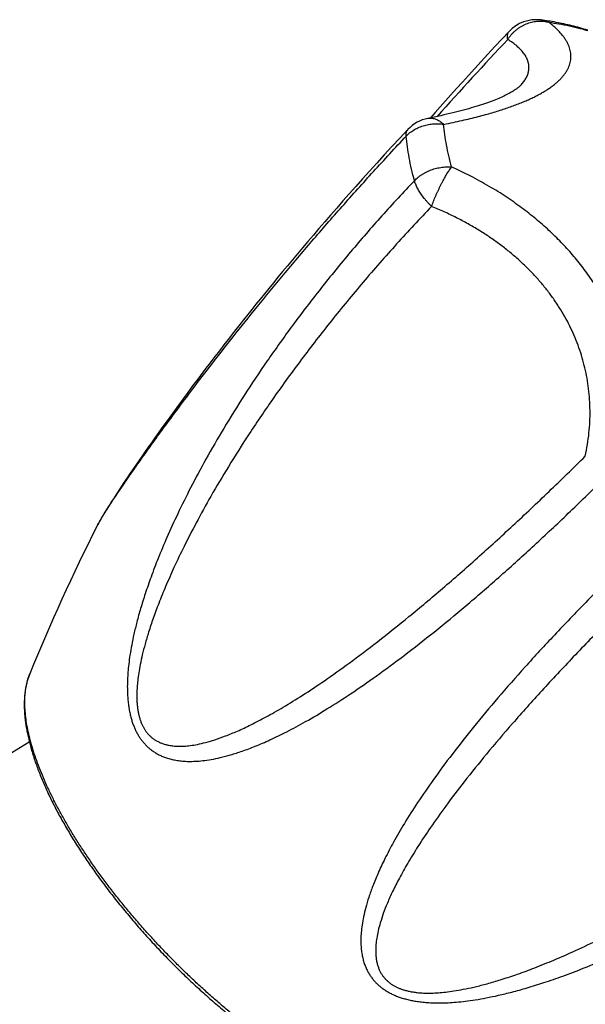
# Model space of a CAD drawing. Header units: millimetres. Extents: x 259 to 1803, y -542 to 1902.
# Tile 75 of 127: x 421 to 452, y 763 to 816. Entities that reach past the tile are written whole.
import ezdxf

# ---------------------------------------------------------------- set-up
doc = ezdxf.new("R2010")
doc.units = ezdxf.units.MM
doc.header["$LTSCALE"] = 30.734
doc.layers.get('0').update_dxf_attribs({"linetype": 'CONTINUOUS'})

msp = doc.modelspace()

# ---------------------------------------------------------------- linework, layer by layer
at = {"color": 7, "linetype": 'CONTINUOUS'}
for p, q in [((430.643, 796.147), (430.381, 795.795)), ((430.128, 795.454), (429.883, 795.121)), ((430.381, 795.795), (430.128, 795.454)), ((429.883, 795.121), (429.647, 794.798)), ((429.42, 794.486), (429.203, 794.186)), ((429.647, 794.798), (429.42, 794.486)), ((428.997, 793.899), (428.801, 793.625)), ((429.203, 794.186), (428.997, 793.899)), ((428.614, 793.363), (428.437, 793.112)), ((428.801, 793.625), (428.614, 793.363)), ((428.267, 792.872), (428.106, 792.642)), ((428.437, 793.112), (428.267, 792.872)), ((427.881, 792.318), (427.673, 792.017)), ((428.106, 792.642), (427.881, 792.318)), ((427.48, 791.736), (427.301, 791.473)), ((427.673, 792.017), (427.48, 791.736)), ((427.134, 791.226), (426.931, 790.922)), ((427.301, 791.473), (427.134, 791.226)), ((426.931, 790.922), (426.749, 790.647)), ((426.437, 790.17), (426.302, 789.96)), ((426.585, 790.398), (426.437, 790.17)), ((426.749, 790.647), (426.585, 790.398)), ((426.121, 789.673), (426.039, 789.541)), ((426.208, 789.812), (426.121, 789.673)), ((426.302, 789.96), (426.208, 789.812)), ((425.808, 789.158), (425.769, 789.092)), ((425.849, 789.228), (425.808, 789.158)), ((425.893, 789.301), (425.849, 789.228)), ((425.963, 789.417), (425.893, 789.301)), ((426.039, 789.541), (425.963, 789.417)), ((425.549, 788.692), (425.535, 788.664)), ((425.536, 788.666), (425.535, 788.664)), ((425.573, 788.738), (425.549, 788.692)), ((425.598, 788.785), (425.573, 788.738)), ((425.625, 788.835), (425.598, 788.785)), ((425.699, 788.97), (425.668, 788.913)), ((425.733, 789.029), (425.699, 788.97)), ((425.769, 789.092), (425.733, 789.029)), ((420.96, 776.541), (421.902, 777.108))]:
    msp.add_line(p, q, dxfattribs=at)
for points in [[(447.572, 815.111), (447.193, 814.706), (446.816, 814.3), (446.447, 813.902), (446.089, 813.513), (445.742, 813.133), (445.405, 812.764), (445.08, 812.404), (444.767, 812.057), (444.466, 811.721), (444.176, 811.397), (443.897, 811.083), (443.628, 810.779), (443.375, 810.493)], [(448.19, 812.226), (448.183, 812.219), (448.17, 812.205), (448.154, 812.19), (448.136, 812.174), (448.116, 812.156), (448.094, 812.137), (448.07, 812.117), (448.043, 812.096), (448.014, 812.074), (447.982, 812.05), (447.948, 812.026), (447.912, 812.001), (447.873, 811.975), (447.831, 811.948), (447.786, 811.92), (447.738, 811.891), (447.688, 811.862), (447.635, 811.831), (447.579, 811.801), (447.52, 811.769), (447.458, 811.737), (447.393, 811.705), (447.325, 811.671), (447.254, 811.638), (447.18, 811.603), (447.102, 811.569), (447.022, 811.534), (446.938, 811.498), (446.85, 811.462), (446.76, 811.426), (446.666, 811.39), (446.57, 811.353), (446.469, 811.317), (446.366, 811.28), (446.259, 811.243), (446.149, 811.205), (446.035, 811.168), (445.918, 811.13), (445.798, 811.093), (445.674, 811.055), (445.547, 811.018), (445.416, 810.98), (445.282, 810.942), (445.144, 810.905), (445.003, 810.867), (444.859, 810.83), (444.711, 810.792), (444.559, 810.755), (444.404, 810.718), (444.246, 810.681), (444.084, 810.644), (443.918, 810.607), (443.749, 810.57), (443.576, 810.534), (443.4, 810.498), (443.233, 810.464)], [(442.164, 809.871), (441.734, 809.41), (441.31, 808.953), (440.899, 808.507), (440.501, 808.071), (440.115, 807.646), (439.741, 807.231), (439.378, 806.826), (439.026, 806.429), (438.683, 806.042), (438.35, 805.663), (438.026, 805.291), (437.711, 804.928), (437.403, 804.571), (437.104, 804.222), (436.812, 803.88), (436.528, 803.544), (436.25, 803.215), (435.98, 802.893), (435.716, 802.576), (435.459, 802.266), (435.208, 801.962), (434.962, 801.663), (434.722, 801.369), (434.486, 801.08), (434.256, 800.795), (434.029, 800.514), (433.807, 800.237), (433.588, 799.963), (433.373, 799.693), (433.163, 799.426), (432.957, 799.165), (432.756, 798.909), (432.56, 798.658), (432.369, 798.414), (432.185, 798.176), (432.007, 797.945), (431.836, 797.723), (431.671, 797.507), (431.511, 797.297), (431.356, 797.094), (431.206, 796.895), (431.059, 796.702), (430.917, 796.513), (430.643, 796.147)], [(425.668, 788.913), (425.653, 788.886), (425.625, 788.835)]]:
    msp.add_lwpolyline(points, dxfattribs=at)
for centre, radius, start, end in [((449.03, 813.742), 2, 83.0403, 136.8018), ((443.623, 808.502), 2, 101.2363, 136.8379), ((521.369, 740.204), 107.389, 153.17587, 157.82017)]:
    msp.add_arc(centre, radius, start, end, dxfattribs=at)
at = {"color": 9, "linetype": 'CONTINUOUS'}
for centre, radius, start, end in [((602, 669.41), 212.071, 136.75989, 138.27088), ((428.055, 787.393), 2.822, 152.7975, 153.2032)]:
    msp.add_arc(centre, radius, start, end, dxfattribs=at)
for points, knots in [([(444.074, 810.143), (444.244, 810.177), (444.572, 810.244), (445.048, 810.348), (445.492, 810.452), (445.909, 810.556), (446.299, 810.659), (446.666, 810.763), (447.012, 810.867), (447.339, 810.972), (447.648, 811.078), (447.941, 811.186), (448.219, 811.294), (448.483, 811.405), (448.733, 811.517), (448.97, 811.632), (449.194, 811.749), (449.404, 811.868), (449.602, 811.989), (449.786, 812.113), (449.957, 812.239), (450.113, 812.367), (450.256, 812.497), (450.384, 812.629), (450.498, 812.762), (450.598, 812.897), (450.682, 813.033), (450.752, 813.171), (450.808, 813.309), (450.848, 813.449), (450.875, 813.589), (450.886, 813.731), (450.883, 813.874), (450.865, 814.018), (450.833, 814.163), (450.784, 814.311), (450.72, 814.461), (450.638, 814.613), (450.538, 814.769), (450.418, 814.928), (450.277, 815.091), (450.112, 815.259), (449.921, 815.431), (449.781, 815.544), (449.707, 815.601)], [0, 0, 0, 0, 0.049917, 0.096666, 0.1405, 0.181677, 0.220447, 0.257057, 0.291736, 0.324678, 0.356056, 0.386032, 0.414725, 0.442214, 0.468572, 0.493862, 0.518117, 0.541371, 0.563655, 0.58498, 0.605358, 0.624809, 0.643355, 0.661028, 0.677869, 0.693938, 0.709316, 0.72409, 0.738367, 0.752276, 0.765953, 0.779542, 0.793199, 0.807086, 0.821364, 0.836208, 0.851808, 0.868357, 0.886058, 0.905132, 0.925812, 0.948346, 0.972987, 1, 1, 1, 1]), ([(447.508, 814.691), (447.536, 814.734), (447.596, 814.819), (447.693, 814.939), (447.799, 815.053), (447.912, 815.158), (448.032, 815.255), (448.158, 815.343), (448.289, 815.422), (448.425, 815.49), (448.564, 815.548), (448.706, 815.594), (448.85, 815.63), (448.995, 815.654), (449.141, 815.667), (449.285, 815.668), (449.429, 815.658), (449.57, 815.636), (449.662, 815.614), (449.707, 815.601)], [0, 0, 0, 0, 0.060905, 0.121812, 0.182674, 0.243432, 0.304018, 0.364356, 0.424372, 0.484, 0.543203, 0.601952, 0.660229, 0.718021, 0.775324, 0.832146, 0.888509, 0.944445, 1, 1, 1, 1]), ([(449.273, 815.727), (449.298, 815.724), (449.365, 815.714), (449.472, 815.69), (449.592, 815.651), (449.669, 815.619), (449.707, 815.601)], [0, 0, 0, 0, 0.172468, 0.447089, 0.722754, 1, 1, 1, 1]), ([(449.707, 815.601), (449.887, 815.579), (450.255, 815.524), (450.813, 815.414), (451.326, 815.29), (451.65, 815.2), (451.784, 815.161)], [0, 0, 0, 0, 0.256476, 0.524213, 0.803316, 1, 1, 1, 1]), ([(447.508, 814.691), (447.502, 814.717), (447.493, 814.769), (447.487, 814.843), (447.489, 814.912), (447.499, 814.975), (447.518, 815.031), (447.543, 815.076), (447.563, 815.101), (447.572, 815.111)], [0, 0, 0, 0, 0.183949, 0.352954, 0.507989, 0.650648, 0.783267, 0.908981, 1, 1, 1, 1]), ([(448.19, 812.226), (448.222, 812.259), (448.302, 812.348), (448.416, 812.496), (448.52, 812.674), (448.593, 812.854), (448.635, 813.036), (448.644, 813.22), (448.621, 813.405), (448.565, 813.591), (448.476, 813.777), (448.352, 813.963), (448.193, 814.149), (447.999, 814.334), (447.769, 814.517), (447.599, 814.633), (447.508, 814.691)], [0, 0, 0, 0, 0.045501, 0.117336, 0.184219, 0.247252, 0.307789, 0.367398, 0.427795, 0.490713, 0.557788, 0.630481, 0.710051, 0.797575, 0.893967, 1, 1, 1, 1]), ([(442.069, 809.511), (442.101, 809.545), (442.166, 809.609), (442.273, 809.7), (442.386, 809.784), (442.507, 809.86), (442.633, 809.929), (442.765, 809.991), (442.902, 810.044), (443.043, 810.088), (443.187, 810.124), (443.334, 810.15), (443.482, 810.168), (443.631, 810.176), (443.78, 810.175), (443.928, 810.164), (444.026, 810.151), (444.074, 810.143)], [0, 0, 0, 0, 0.062898, 0.126624, 0.191163, 0.256477, 0.322502, 0.389149, 0.456316, 0.523913, 0.591836, 0.659971, 0.728215, 0.79646, 0.86459, 0.932479, 1, 1, 1, 1]), ([(443.233, 810.464), (443.236, 810.465), (443.269, 810.471), (443.333, 810.479), (443.426, 810.477), (443.52, 810.464), (443.615, 810.439), (443.709, 810.402), (443.803, 810.353), (443.896, 810.294), (443.987, 810.223), (444.045, 810.171), (444.074, 810.143)], [0, 0, 0, 0, 0.009892, 0.107411, 0.206139, 0.307116, 0.411255, 0.519314, 0.631879, 0.749369, 0.87204, 1, 1, 1, 1]), ([(442.069, 809.511), (442.067, 809.537), (442.064, 809.587), (442.069, 809.659), (442.082, 809.725), (442.104, 809.784), (442.132, 809.833), (442.154, 809.86), (442.164, 809.871)], [0, 0, 0, 0, 0.202857, 0.38997, 0.563933, 0.727284, 0.883354, 1, 1, 1, 1]), ([(444.499, 807.86), (444.445, 808.059), (444.347, 808.45), (444.226, 809.031), (444.133, 809.593), (444.09, 809.962), (444.074, 810.143)], [0, 0, 0, 0, 0.265576, 0.520743, 0.765519, 1, 1, 1, 1]), ([(425.545, 788.684), (425.563, 788.719), (425.606, 788.799), (425.682, 788.931), (425.778, 789.093), (425.899, 789.289), (426.047, 789.523), (426.227, 789.802), (426.446, 790.133), (426.709, 790.525), (427.025, 790.988), (427.403, 791.535), (427.857, 792.182), (428.401, 792.944), (429.048, 793.837), (429.809, 794.87), (430.693, 796.048), (431.705, 797.37), (432.85, 798.833), (434.128, 800.426), (435.531, 802.132), (437.046, 803.922), (438.652, 805.766), (440.332, 807.639), (441.483, 808.887), (442.069, 809.512)], [0, 0, 0, 0, 0.004515, 0.010197, 0.017208, 0.02575, 0.036066, 0.048432, 0.063195, 0.080755, 0.101604, 0.126355, 0.155743, 0.190614, 0.231825, 0.279957, 0.335236, 0.397766, 0.467613, 0.544515, 0.627909, 0.716527, 0.808721, 0.903425, 1, 1, 1, 1]), ([(442.513, 807.128), (442.457, 807.336), (442.354, 807.744), (442.228, 808.351), (442.131, 808.937), (442.086, 809.323), (442.069, 809.512)], [0, 0, 0, 0, 0.265659, 0.520755, 0.765461, 1, 1, 1, 1]), ([(442.512, 807.129), (442.544, 807.162), (442.61, 807.227), (442.716, 807.318), (442.829, 807.404), (442.949, 807.483), (443.074, 807.557), (443.206, 807.623), (443.341, 807.682), (443.481, 807.733), (443.623, 807.777), (443.768, 807.812), (443.915, 807.839), (444.062, 807.858), (444.208, 807.868), (444.354, 807.869), (444.451, 807.864), (444.499, 807.86)], [0, 0, 0, 0, 0.06288, 0.126841, 0.191807, 0.257679, 0.324334, 0.391623, 0.459384, 0.52747, 0.595725, 0.663983, 0.732093, 0.799907, 0.867268, 0.934017, 1, 1, 1, 1]), ([(443.427, 805.753), (443.443, 805.798), (443.478, 805.891), (443.533, 806.03), (443.59, 806.17), (443.65, 806.312), (443.713, 806.453), (443.777, 806.594), (443.843, 806.733), (443.91, 806.87), (443.978, 807.003), (444.046, 807.132), (444.114, 807.256), (444.181, 807.375), (444.248, 807.487), (444.313, 807.592), (444.376, 807.689), (444.437, 807.778), (444.479, 807.834), (444.499, 807.86)], [0, 0, 0, 0, 0.061556, 0.124604, 0.188803, 0.253795, 0.319201, 0.384627, 0.449674, 0.513947, 0.577078, 0.638706, 0.69848, 0.756053, 0.811093, 0.863288, 0.912344, 0.957995, 1, 1, 1, 1]), ([(454.022, 792.395), (454.055, 792.572), (454.113, 792.919), (454.177, 793.43), (454.218, 793.922), (454.24, 794.397), (454.244, 794.856), (454.231, 795.304), (454.202, 795.74), (454.159, 796.168), (454.101, 796.588), (454.03, 797.001), (453.945, 797.409), (453.846, 797.813), (453.734, 798.213), (453.608, 798.609), (453.468, 799.003), (453.315, 799.393), (453.148, 799.781), (452.967, 800.166), (452.772, 800.547), (452.564, 800.924), (452.342, 801.298), (452.107, 801.666), (451.86, 802.029), (451.6, 802.385), (451.328, 802.736), (451.044, 803.08), (450.749, 803.418), (450.442, 803.749), (450.124, 804.073), (449.794, 804.392), (449.452, 804.704), (449.097, 805.01), (448.728, 805.312), (448.344, 805.609), (447.944, 805.902), (447.526, 806.191), (447.087, 806.477), (446.626, 806.76), (446.139, 807.04), (445.623, 807.318), (445.075, 807.595), (444.695, 807.772), (444.499, 807.86)], [0, 0, 0, 0, 0.027466, 0.053624, 0.078671, 0.10279, 0.126144, 0.148871, 0.171097, 0.192926, 0.214459, 0.235782, 0.256967, 0.278086, 0.299196, 0.320342, 0.341573, 0.362919, 0.384396, 0.406026, 0.427813, 0.449752, 0.471839, 0.494064, 0.516418, 0.538887, 0.561467, 0.584162, 0.606976, 0.629922, 0.653033, 0.676342, 0.69989, 0.72374, 0.747956, 0.772614, 0.79781, 0.823642, 0.850233, 0.877714, 0.906241, 0.935993, 0.967174, 1, 1, 1, 1]), ([(442.513, 807.128), (441.921, 806.509), (440.761, 805.256), (439.09, 803.333), (437.502, 801.385), (436.015, 799.439), (434.648, 797.527), (433.417, 795.682), (432.326, 793.928), (431.374, 792.283), (430.556, 790.758), (429.863, 789.362), (429.285, 788.101), (428.811, 786.972), (428.426, 785.966), (428.113, 785.068), (427.862, 784.265), (427.661, 783.542), (427.503, 782.892), (427.381, 782.303), (427.289, 781.77), (427.223, 781.285), (427.179, 780.844), (427.154, 780.44), (427.146, 780.071), (427.152, 779.731), (427.171, 779.418), (427.2, 779.13), (427.24, 778.862), (427.289, 778.613), (427.347, 778.382), (427.412, 778.166), (427.486, 777.963), (427.566, 777.773), (427.655, 777.594), (427.752, 777.426), (427.857, 777.267), (427.97, 777.117), (428.093, 776.975), (428.227, 776.842), (428.371, 776.716), (428.528, 776.599), (428.699, 776.491), (428.885, 776.392), (429.088, 776.302), (429.311, 776.225), (429.554, 776.159), (429.822, 776.108), (430.117, 776.073), (430.443, 776.058), (430.804, 776.065), (431.205, 776.099), (431.65, 776.164), (432.147, 776.267), (432.703, 776.414), (433.327, 776.615), (434.03, 776.881), (434.826, 777.225), (435.727, 777.664), (436.744, 778.214), (437.883, 778.889), (439.143, 779.7), (440.522, 780.655), (442.014, 781.758), (443.611, 783.01), (445.297, 784.403), (447.048, 785.918), (448.839, 787.534), (450.649, 789.23), (451.849, 790.397), (452.45, 790.991)], [0, 0, 0, 0, 0.039786, 0.079315, 0.118364, 0.15652, 0.193096, 0.227537, 0.259573, 0.289029, 0.315845, 0.339978, 0.361409, 0.380272, 0.39685, 0.411474, 0.424433, 0.435973, 0.446289, 0.455546, 0.463886, 0.471426, 0.478269, 0.484503, 0.490204, 0.495442, 0.500272, 0.504751, 0.508928, 0.512837, 0.516519, 0.52001, 0.523337, 0.526525, 0.529605, 0.532602, 0.535542, 0.538446, 0.541341, 0.544254, 0.547206, 0.550225, 0.553344, 0.556594, 0.560011, 0.56364, 0.567526, 0.571726, 0.576302, 0.581324, 0.586878, 0.593059, 0.599982, 0.607781, 0.616619, 0.626689, 0.638234, 0.651543, 0.66695, 0.684779, 0.705247, 0.728437, 0.754395, 0.783161, 0.814653, 0.848677, 0.884754, 0.922245, 0.960741, 1, 1, 1, 1]), ([(443.427, 805.753), (443.392, 805.787), (443.323, 805.856), (443.223, 805.962), (443.128, 806.071), (443.037, 806.18), (442.952, 806.29), (442.873, 806.4), (442.8, 806.51), (442.734, 806.619), (442.674, 806.726), (442.622, 806.831), (442.577, 806.933), (442.541, 807.031), (442.521, 807.097), (442.512, 807.129)], [0, 0, 0, 0, 0.087923, 0.175308, 0.261766, 0.346919, 0.430396, 0.511843, 0.590922, 0.667313, 0.740716, 0.810866, 0.877537, 0.940548, 1, 1, 1, 1]), ([(443.427, 805.753), (442.794, 805.092), (441.553, 803.758), (439.765, 801.717), (438.069, 799.659), (436.478, 797.605), (435.015, 795.59), (433.712, 793.67), (432.59, 791.901), (431.646, 790.309), (430.859, 788.886), (430.204, 787.615), (429.659, 786.477), (429.208, 785.46), (428.838, 784.549), (428.537, 783.736), (428.294, 783.009), (428.102, 782.361), (427.953, 781.783), (427.84, 781.268), (427.759, 780.811), (427.704, 780.406), (427.671, 780.045), (427.655, 779.725), (427.655, 779.438), (427.667, 779.181), (427.689, 778.949), (427.72, 778.739), (427.76, 778.547), (427.807, 778.371), (427.86, 778.21), (427.92, 778.06), (427.987, 777.921), (428.06, 777.792), (428.14, 777.671), (428.229, 777.557), (428.326, 777.451), (428.434, 777.351), (428.552, 777.258), (428.683, 777.173), (428.83, 777.095), (428.993, 777.025), (429.176, 776.966), (429.383, 776.918), (429.617, 776.885), (429.882, 776.869), (430.185, 776.875), (430.529, 776.907), (430.92, 776.972), (431.363, 777.075), (431.865, 777.223), (432.432, 777.426), (433.073, 777.691), (433.796, 778.03), (434.613, 778.455), (435.535, 778.982), (436.578, 779.628), (437.758, 780.415), (439.096, 781.368), (440.606, 782.51), (442.273, 783.841), (444.055, 785.338), (445.909, 786.963), (447.807, 788.693), (449.731, 790.509), (451.012, 791.756), (451.655, 792.391)], [0, 0, 0, 0, 0.044192, 0.087968, 0.131022, 0.172998, 0.213458, 0.251263, 0.285027, 0.314629, 0.340642, 0.363543, 0.383734, 0.401551, 0.417284, 0.431179, 0.443449, 0.454283, 0.463844, 0.472279, 0.47971, 0.486256, 0.492038, 0.497172, 0.501751, 0.50587, 0.509603, 0.513007, 0.51614, 0.519053, 0.521781, 0.524359, 0.526825, 0.529209, 0.53154, 0.533844, 0.536153, 0.538498, 0.540906, 0.543414, 0.546065, 0.548902, 0.551977, 0.555362, 0.559131, 0.563373, 0.568199, 0.57372, 0.580053, 0.587325, 0.595689, 0.605315, 0.6164, 0.629171, 0.64389, 0.660866, 0.680461, 0.703115, 0.729346, 0.759812, 0.79455, 0.832355, 0.872193, 0.913646, 0.956357, 1, 1, 1, 1]), ([(451.655, 792.391), (451.699, 792.599), (451.776, 793.011), (451.857, 793.627), (451.902, 794.233), (451.914, 794.83), (451.892, 795.416), (451.839, 795.992), (451.754, 796.558), (451.639, 797.113), (451.495, 797.658), (451.321, 798.193), (451.119, 798.716), (450.888, 799.23), (450.63, 799.732), (450.344, 800.224), (450.031, 800.705), (449.69, 801.174), (449.323, 801.632), (448.927, 802.078), (448.505, 802.511), (448.054, 802.932), (447.576, 803.34), (447.07, 803.734), (446.535, 804.113), (445.972, 804.477), (445.379, 804.824), (444.757, 805.155), (444.105, 805.467), (443.656, 805.66), (443.427, 805.753)], [0, 0, 0, 0, 0.037112, 0.073319, 0.108736, 0.143473, 0.177637, 0.211328, 0.244645, 0.27768, 0.310524, 0.343263, 0.375982, 0.408761, 0.441678, 0.474812, 0.508236, 0.542023, 0.576242, 0.610962, 0.646249, 0.682168, 0.718784, 0.75616, 0.794361, 0.83345, 0.873492, 0.914552, 0.9567, 1, 1, 1, 1]), ([(455.262, 788.089), (454.65, 787.507), (453.445, 786.344), (451.693, 784.588), (450.021, 782.849), (448.451, 781.147), (447.005, 779.505), (445.704, 777.948), (444.553, 776.491), (443.555, 775.143), (442.705, 773.909), (441.994, 772.793), (441.413, 771.793), (440.946, 770.906), (440.577, 770.122), (440.289, 769.428), (440.068, 768.811), (439.904, 768.26), (439.786, 767.767), (439.706, 767.324), (439.66, 766.925), (439.641, 766.564), (439.646, 766.238), (439.672, 765.942), (439.715, 765.672), (439.772, 765.427), (439.843, 765.202), (439.926, 764.997), (440.019, 764.807), (440.122, 764.633), (440.234, 764.473), (440.355, 764.324), (440.484, 764.187), (440.622, 764.059), (440.768, 763.941), (440.924, 763.831), (441.089, 763.729), (441.265, 763.635), (441.452, 763.548), (441.652, 763.468), (441.867, 763.396), (442.096, 763.331), (442.343, 763.274), (442.609, 763.226), (442.897, 763.187), (443.209, 763.159), (443.548, 763.142), (443.918, 763.139), (444.322, 763.151), (444.765, 763.181), (445.251, 763.232), (445.787, 763.306), (446.379, 763.41), (447.034, 763.548), (447.762, 763.725), (448.573, 763.951), (449.481, 764.235), (450.498, 764.588), (451.641, 765.026), (452.92, 765.564), (454.337, 766.212), (455.887, 766.983), (457.562, 767.882), (459.349, 768.917), (461.233, 770.09), (463.187, 771.395), (465.179, 772.819), (467.176, 774.346), (469.151, 775.955), (470.439, 777.075), (471.077, 777.647)], [0, 0, 0, 0, 0.039259, 0.077756, 0.115257, 0.151342, 0.185368, 0.21686, 0.245629, 0.271591, 0.294776, 0.315249, 0.333085, 0.348491, 0.36179, 0.373329, 0.383398, 0.392233, 0.400032, 0.406951, 0.413132, 0.418682, 0.423705, 0.42828, 0.432479, 0.436365, 0.439992, 0.44341, 0.446659, 0.449777, 0.452798, 0.45575, 0.458659, 0.461555, 0.464461, 0.467399, 0.470396, 0.473477, 0.476668, 0.479992, 0.48348, 0.487164, 0.491075, 0.495248, 0.499729, 0.504561, 0.509796, 0.515498, 0.521731, 0.528574, 0.536113, 0.544453, 0.553709, 0.564024, 0.575561, 0.588522, 0.603143, 0.619711, 0.638565, 0.660002, 0.684149, 0.710963, 0.740424, 0.772463, 0.806907, 0.843478, 0.881629, 0.920684, 0.960215, 1, 1, 1, 1]), ([(456.636, 787.25), (455.981, 786.628), (454.694, 785.387), (452.819, 783.521), (451.031, 781.679), (449.347, 779.877), (447.796, 778.144), (446.412, 776.521), (445.223, 775.047), (444.227, 773.738), (443.404, 772.583), (442.725, 771.561), (442.169, 770.656), (441.718, 769.853), (441.356, 769.141), (441.071, 768.509), (440.851, 767.949), (440.687, 767.453), (440.57, 767.013), (440.494, 766.625), (440.45, 766.283), (440.435, 765.981), (440.442, 765.715), (440.467, 765.48), (440.508, 765.272), (440.562, 765.087), (440.626, 764.921), (440.699, 764.772), (440.781, 764.638), (440.87, 764.516), (440.966, 764.406), (441.069, 764.305), (441.18, 764.213), (441.298, 764.129), (441.425, 764.051), (441.561, 763.98), (441.709, 763.915), (441.868, 763.857), (442.042, 763.805), (442.232, 763.759), (442.441, 763.721), (442.672, 763.691), (442.929, 763.671), (443.215, 763.662), (443.535, 763.667), (443.896, 763.689), (444.303, 763.731), (444.761, 763.798), (445.278, 763.893), (445.86, 764.024), (446.514, 764.195), (447.248, 764.414), (448.071, 764.689), (448.992, 765.03), (450.024, 765.449), (451.179, 765.957), (452.472, 766.573), (453.921, 767.316), (455.544, 768.21), (457.349, 769.276), (459.309, 770.519), (461.369, 771.917), (463.473, 773.442), (465.583, 775.072), (467.679, 776.795), (469.051, 777.992), (469.731, 778.604)], [0, 0, 0, 0, 0.043637, 0.086341, 0.12779, 0.167622, 0.205418, 0.24014, 0.27062, 0.296881, 0.319546, 0.33915, 0.356127, 0.370844, 0.38361, 0.394689, 0.404307, 0.41266, 0.419924, 0.426245, 0.431756, 0.436577, 0.440823, 0.444594, 0.447979, 0.451062, 0.453902, 0.456552, 0.459065, 0.461475, 0.463816, 0.466126, 0.468432, 0.470761, 0.473143, 0.475607, 0.478186, 0.48091, 0.483815, 0.486948, 0.490352, 0.494077, 0.498194, 0.502772, 0.507894, 0.513672, 0.520211, 0.527631, 0.536052, 0.545604, 0.556429, 0.568694, 0.582588, 0.598323, 0.616148, 0.636352, 0.659275, 0.685315, 0.714964, 0.748769, 0.78658, 0.827029, 0.868998, 0.912046, 0.955815, 1, 1, 1, 1]), ([(429.292, 765.74), (429.117, 765.921), (428.77, 766.286), (428.26, 766.841), (427.762, 767.404), (427.277, 767.972), (426.806, 768.545), (426.351, 769.121), (425.912, 769.699), (425.49, 770.278), (425.085, 770.856), (424.7, 771.432), (424.335, 772.006), (423.99, 772.575), (423.667, 773.138), (423.366, 773.695), (423.087, 774.244), (422.832, 774.783), (422.601, 775.312), (422.394, 775.83), (422.212, 776.334), (422.055, 776.825), (421.924, 777.301), (421.819, 777.761), (421.74, 778.205), (421.687, 778.63), (421.661, 779.037), (421.661, 779.424), (421.687, 779.791), (421.74, 780.136), (421.819, 780.454), (421.888, 780.653), (421.926, 780.745)], [0, 0, 0, 0, 0.04359, 0.087098, 0.130443, 0.173544, 0.21632, 0.258693, 0.300585, 0.341919, 0.382621, 0.422619, 0.461843, 0.500227, 0.537706, 0.574221, 0.609714, 0.644135, 0.677436, 0.709575, 0.740518, 0.770234, 0.798705, 0.825917, 0.851869, 0.87657, 0.900044, 0.922329, 0.943482, 0.96358, 0.982722, 1, 1, 1, 1]), ([(422.774, 748.607), (422.442, 748.62), (421.786, 748.656), (420.822, 748.741), (419.898, 748.856), (419.023, 749), (418.204, 749.17), (417.44, 749.363), (416.733, 749.577), (416.081, 749.808), (415.481, 750.054), (414.93, 750.313), (414.425, 750.585), (413.961, 750.867), (413.535, 751.16), (413.144, 751.463), (412.785, 751.776), (412.456, 752.099), (412.155, 752.433), (411.879, 752.779), (411.627, 753.137), (411.397, 753.51), (411.19, 753.899), (411.005, 754.306), (410.842, 754.733), (410.701, 755.183), (410.582, 755.66), (410.488, 756.167), (410.421, 756.709), (410.383, 757.289), (410.377, 757.914), (410.409, 758.589), (410.483, 759.323), (410.606, 760.121), (410.786, 760.989), (411.029, 761.931), (411.343, 762.947), (411.732, 764.029), (412.195, 765.162), (412.726, 766.32), (413.312, 767.476), (413.938, 768.6), (414.588, 769.673), (415.25, 770.677), (415.912, 771.605), (416.565, 772.452), (417.203, 773.218), (417.82, 773.902), (418.41, 774.507), (418.971, 775.036), (419.5, 775.495), (419.996, 775.888), (420.458, 776.222), (420.778, 776.43), (420.942, 776.529), (420.96, 776.541)], [0, 0, 0, 0, 0.025233, 0.049802, 0.073401, 0.095834, 0.116997, 0.136891, 0.155547, 0.172997, 0.189344, 0.204695, 0.219153, 0.232845, 0.245872, 0.258336, 0.270329, 0.281943, 0.293279, 0.30443, 0.315478, 0.326506, 0.337604, 0.34886, 0.360379, 0.372273, 0.384641, 0.397627, 0.411369, 0.425999, 0.441715, 0.458728, 0.477269, 0.49759, 0.519915, 0.544465, 0.571361, 0.60054, 0.631677, 0.664149, 0.697153, 0.729904, 0.761756, 0.792253, 0.821112, 0.84818, 0.873374, 0.896652, 0.918009, 0.937485, 0.955148, 0.971097, 0.985456, 0.998373, 1, 1, 1, 1]), ([(444.058, 757.903), (443.964, 757.869), (443.763, 757.805), (443.443, 757.737), (443.096, 757.695), (442.728, 757.68), (442.342, 757.692), (441.936, 757.731), (441.512, 757.798), (441.072, 757.891), (440.615, 758.011), (440.144, 758.157), (439.658, 758.329), (439.159, 758.527), (438.648, 758.75), (438.127, 758.998), (437.596, 759.27), (437.056, 759.565), (436.509, 759.884), (435.956, 760.225), (435.399, 760.587), (434.837, 760.971), (434.273, 761.374), (433.708, 761.796), (433.143, 762.236), (432.579, 762.693), (432.017, 763.167), (431.46, 763.655), (430.907, 764.158), (430.36, 764.673), (429.821, 765.2), (429.468, 765.559), (429.292, 765.74)], [0, 0, 0, 0, 0.017278, 0.03642, 0.056518, 0.077671, 0.099957, 0.12343, 0.148131, 0.174083, 0.201295, 0.229766, 0.259482, 0.290425, 0.322564, 0.355865, 0.390286, 0.425779, 0.462294, 0.499773, 0.538157, 0.577381, 0.617379, 0.658081, 0.699415, 0.741307, 0.78368, 0.826456, 0.869557, 0.912902, 0.95641, 1, 1, 1, 1])]:
    msp.add_open_spline(points, degree=3, knots=knots, dxfattribs=at)
at = {"color": 7, "linetype": 'CONTINUOUS'}
for points, knots in [([(451.789, 815.179), (451.646, 815.222), (451.361, 815.305), (450.933, 815.418), (450.511, 815.517), (450.093, 815.602), (449.681, 815.672), (449.408, 815.711), (449.273, 815.727)], [0, 0, 0, 0, 0.174265, 0.345613, 0.513975, 0.679242, 0.841299, 1, 1, 1, 1]), ([(421.926, 780.745), (421.9, 780.682), (421.852, 780.553), (421.79, 780.352), (421.738, 780.142), (421.696, 779.923), (421.664, 779.695), (421.643, 779.459), (421.632, 779.214), (421.632, 778.962), (421.642, 778.703), (421.663, 778.437), (421.695, 778.165), (421.736, 777.887), (421.788, 777.603), (421.851, 777.314), (421.923, 777.02), (422.004, 776.72), (422.096, 776.417), (422.197, 776.108), (422.307, 775.796), (422.427, 775.479), (422.555, 775.159), (422.693, 774.835), (422.839, 774.508), (422.994, 774.178), (423.158, 773.845), (423.329, 773.51), (423.509, 773.172), (423.698, 772.832), (423.894, 772.49), (424.097, 772.146), (424.308, 771.801), (424.527, 771.454), (424.753, 771.107), (424.986, 770.759), (425.225, 770.411), (425.472, 770.062), (425.724, 769.714), (425.983, 769.366), (426.248, 769.018), (426.519, 768.672), (426.796, 768.326), (427.078, 767.982), (427.365, 767.64), (427.657, 767.299), (427.954, 766.961), (428.255, 766.625), (428.561, 766.292), (428.87, 765.962), (429.079, 765.744), (429.184, 765.635)], [0, 0, 0, 0, 0.011691, 0.023731, 0.036145, 0.048954, 0.062151, 0.075777, 0.089813, 0.10427, 0.119154, 0.134448, 0.15018, 0.16632, 0.182884, 0.199864, 0.217254, 0.235064, 0.253275, 0.271899, 0.29092, 0.310336, 0.330146, 0.350332, 0.370903, 0.391837, 0.413132, 0.434777, 0.456758, 0.479076, 0.501706, 0.524645, 0.547877, 0.571389, 0.595173, 0.619207, 0.643484, 0.667986, 0.692699, 0.717609, 0.742698, 0.767954, 0.793358, 0.818895, 0.84455, 0.870304, 0.896143, 0.922048, 0.948004, 0.973994, 1, 1, 1, 1]), ([(429.184, 765.635), (429.289, 765.527), (429.501, 765.311), (429.821, 764.991), (430.145, 764.674), (430.472, 764.362), (430.801, 764.055), (431.132, 763.752), (431.465, 763.454), (431.801, 763.161), (432.137, 762.874), (432.476, 762.592), (432.815, 762.316), (433.155, 762.046), (433.495, 761.782), (433.836, 761.525), (434.177, 761.274), (434.517, 761.031), (434.857, 760.794), (435.197, 760.564), (435.535, 760.342), (435.873, 760.128), (436.208, 759.921), (436.542, 759.723), (436.875, 759.532), (437.205, 759.35), (437.532, 759.176), (437.857, 759.011), (438.18, 758.854), (438.499, 758.707), (438.815, 758.568), (439.127, 758.439), (439.436, 758.319), (439.741, 758.208), (440.041, 758.108), (440.338, 758.017), (440.629, 757.935), (440.916, 757.864), (441.198, 757.804), (441.475, 757.753), (441.745, 757.713), (442.01, 757.684), (442.268, 757.666), (442.52, 757.658), (442.764, 757.661), (443.001, 757.675), (443.229, 757.7), (443.449, 757.735), (443.661, 757.78), (443.863, 757.836), (443.994, 757.88), (444.058, 757.903)], [0, 0, 0, 0, 0.026029, 0.052041, 0.078019, 0.103946, 0.129805, 0.155578, 0.181252, 0.206807, 0.232228, 0.2575, 0.282604, 0.307529, 0.332254, 0.356768, 0.381057, 0.405101, 0.428893, 0.452412, 0.475651, 0.498595, 0.521229, 0.543549, 0.565531, 0.587177, 0.60847, 0.629401, 0.649968, 0.670149, 0.689953, 0.709361, 0.728373, 0.746986, 0.765185, 0.782983, 0.800359, 0.817324, 0.83387, 0.849994, 0.865707, 0.880982, 0.895846, 0.910283, 0.924298, 0.937903, 0.951079, 0.963869, 0.97627, 0.988304, 1, 1, 1, 1])]:
    msp.add_open_spline(points, degree=3, knots=knots, dxfattribs=at)

doc.saveas('drawing.dxf')
